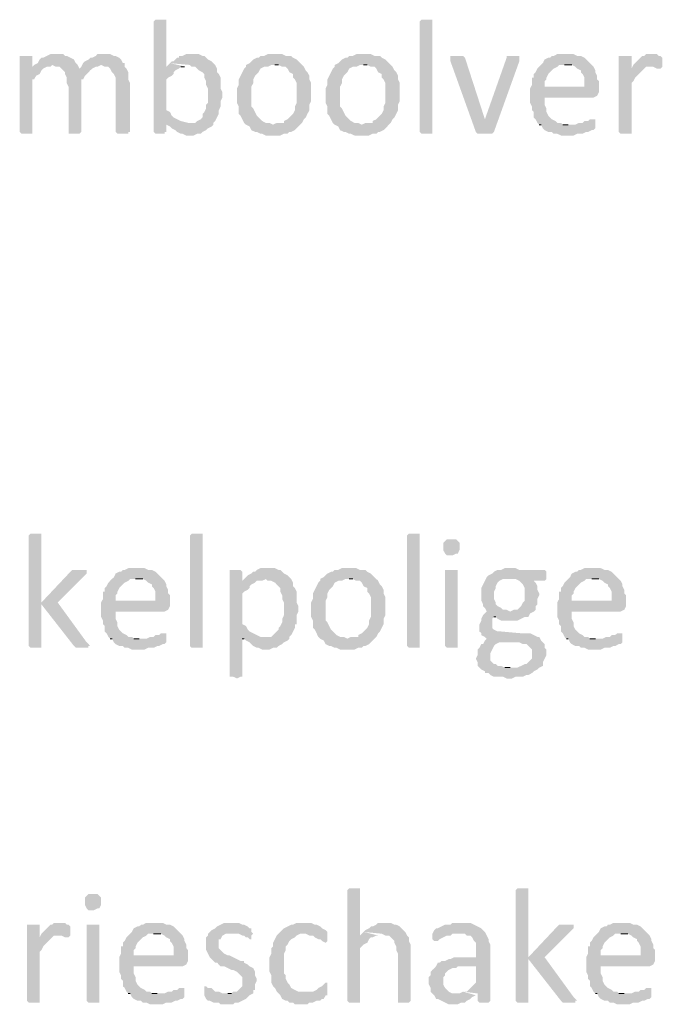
# Model space of a CAD drawing. Header units: millimetres. Extents: x -197899 to 120983, y -4228 to 45370.
# Tile 161 of 200: x -133929 to -132426, y 35846 to 38149. Entities that reach past the tile are written whole.
import ezdxf

# ---------------------------------------------------------------- set-up
doc = ezdxf.new("R2010")
doc.units = ezdxf.units.MM
for name, color, linetype in [('AL63----', 7, 'Continuous'), ('PDF_Geometry', 8, 'Continuous'), ('PDF_Solid Fills', 8, 'Continuous')]:
    doc.layers.add(name, color=color, linetype=linetype)

# ---------------------------------------------------------------- blocks, each defined once
blk = doc.blocks.new('A$C01523A58')
at = {"layer": 'PDF_Solid Fills'}
for points in [[(28575, 8995.8), (28562.2, 8995.8), (28558, 8991.6), (28558, 8733.4), (28558, 8733.4), (28562.2, 8729.1), (28583.4, 8729.1), (28583.4, 8733.4), (28587.6, 8733.4), (28587.6, 8754.5), (28621.5, 8758.8), (28613, 8762.9), (28613, 8762.9), (28604.6, 8767.2), (28600.3, 8771.4), (28596.1, 8779.9), (28587.6, 8784.1), (28587.6, 8856.1), (28591.9, 8860.3), (28600.3, 8864.6), (28604.6, 8868.8), (28604.6, 8873), (28608.8, 8877.3), (28617.3, 8881.5), (28621.5, 8885.7), (28630, 8885.7), (28587.6, 8885.7), (28587.6, 8991.6), (28587.6, 8995.8), (28583.4, 8995.8)], [(29209.9, 8733.4), (29209.9, 8729.1), (29184.5, 8729.1), (29180.3, 8733.4), (29180.3, 8991.6), (29180.3, 8991.6), (29184.5, 8995.8), (29209.9, 8995.8), (29209.9, 8991.6)], [(28329.4, 8915.4), (28316.7, 8915.4), (28308.3, 8911.1), (28299.8, 8906.9), (28295.5, 8906.9), (28291.3, 8902.7), (28287.1, 8894.2), (28278.6, 8890), (28274.4, 8885.7), (28299.8, 8881.5), (28308.3, 8885.7), (28316.7, 8885.7), (28320.9, 8890), (28380.2, 8890), (28376, 8894.2), (28371.7, 8902.7), (28363.3, 8906.9), (28363.3, 8906.9), (28354.8, 8911.1), (28350.6, 8911.1), (28346.3, 8915.4), (28337.9, 8915.4)], [(28443.7, 8915.4), (28426.8, 8915.4), (28422.6, 8911.1), (28414.1, 8906.9), (28409.8, 8906.9), (28405.6, 8902.7), (28397.2, 8898.4), (28392.9, 8894.2), (28435.2, 8890), (28435.2, 8890), (28443.7, 8885.7), (28452.2, 8885.7), (28456.4, 8881.5), (28460.6, 8873), (28460.6, 8873), (28464.9, 8868.8), (28469.1, 8860.3), (28469.1, 8733.4), (28469.1, 8733.4), (28473.3, 8729.1), (28498.7, 8729.1), (28498.7, 8733.4), (28502.9, 8733.4), (28502.9, 8847.6), (28498.7, 8856.1), (28498.7, 8873), (28498.7, 8873), (28494.5, 8881.5), (28490.3, 8885.7), (28490.3, 8894.2), (28486, 8894.2), (28481.8, 8902.7), (28477.5, 8906.9), (28469.1, 8911.1), (28464.9, 8911.1), (28456.4, 8915.4), (28452.2, 8915.4)], [(28646.9, 8915.4), (28634.2, 8915.4), (28625.7, 8911.1), (28617.3, 8911.1), (28617.3, 8906.9), (28613, 8906.9), (28604.6, 8898.4), (28600.3, 8898.4), (28596.1, 8894.2), (28642.7, 8890), (28646.9, 8885.7), (28655.4, 8885.7), (28659.6, 8881.5), (28663.9, 8877.3), (28672.3, 8873), (28676.5, 8868.8), (28676.5, 8860.3), (28680.8, 8851.9), (28680.8, 8843.4), (28680.8, 8843.4), (28685, 8834.9), (28685, 8818), (28685, 8801.1), (28680.8, 8796.8), (28680.8, 8788.3), (28676.5, 8779.9), (28672.3, 8775.7), (28672.3, 8767.2), (28668.1, 8762.9), (28659.6, 8758.8), (28655.4, 8754.5), (28638.4, 8754.5), (28587.6, 8750.3), (28596.1, 8746), (28600.3, 8741.8), (28600.3, 8741.8), (28608.8, 8737.5), (28613, 8733.4), (28621.5, 8729.1), (28625.7, 8729.1), (28634.2, 8724.9), (28651.1, 8724.9), (28659.6, 8729.1), (28668.1, 8729.1), (28672.3, 8733.4), (28680.8, 8737.5), (28685, 8741.8), (28693.5, 8746), (28697.7, 8750.3), (28697.7, 8754.5), (28701.9, 8758.8), (28706.2, 8767.2), (28710.4, 8775.7), (28710.4, 8784.1), (28710.4, 8784.1), (28714.6, 8792.6), (28714.6, 8805.3), (28718.8, 8813.7), (28718.8, 8826.5), (28714.6, 8834.9), (28714.6, 8860.3), (28714.6, 8860.3), (28710.4, 8868.8), (28706.2, 8873), (28706.2, 8881.5), (28701.9, 8890), (28697.7, 8894.2), (28693.5, 8898.4), (28685, 8902.7), (28680.8, 8906.9), (28676.5, 8911.1), (28672.3, 8911.1), (28663.9, 8915.4), (28655.4, 8915.4)], [(28841.7, 8915.4), (28824.7, 8915.4), (28816.3, 8911.1), (28807.8, 8911.1), (28803.5, 8906.9), (28799.3, 8906.9), (28790.9, 8902.7), (28786.6, 8898.4), (28782.4, 8894.2), (28773.9, 8890), (28773.9, 8885.7), (28769.6, 8881.5), (28765.4, 8873), (28761.2, 8864.6), (28757, 8856.1), (28757, 8843.4), (28752.7, 8834.9), (28752.7, 8818), (28752.7, 8801.1), (28757, 8792.6), (28757, 8775.7), (28761.2, 8771.4), (28765.4, 8762.9), (28769.6, 8754.5), (28773.9, 8750.3), (28837.4, 8750.3), (28828.9, 8754.5), (28820.5, 8754.5), (28812, 8758.8), (28807.8, 8762.9), (28803.5, 8767.2), (28799.3, 8771.4), (28795.1, 8779.9), (28790.9, 8788.3), (28786.6, 8792.6), (28786.6, 8839.2), (28790.9, 8847.6), (28790.9, 8856.1), (28795.1, 8864.6), (28799.3, 8868.8), (28803.5, 8873), (28807.8, 8881.5), (28816.3, 8885.7), (28824.7, 8885.7), (28833.2, 8890), (28905.1, 8890), (28896.6, 8898.4), (28892.4, 8902.7), (28884, 8906.9), (28879.7, 8911.1), (28867, 8911.1), (28858.6, 8915.4), (28850.1, 8915.4)], [(29049.1, 8915.4), (29032.1, 8915.4), (29023.7, 8911.1), (29015.2, 8911.1), (29010.9, 8906.9), (29006.7, 8906.9), (28998.3, 8902.7), (28994, 8898.4), (28989.8, 8894.2), (28981.3, 8890), (28981.3, 8885.7), (28977.1, 8881.5), (28972.9, 8873), (28968.6, 8864.6), (28964.4, 8856.1), (28964.4, 8843.4), (28960.2, 8834.9), (28960.2, 8818), (28960.2, 8801.1), (28964.4, 8792.6), (28964.4, 8775.7), (28968.6, 8771.4), (28972.9, 8762.9), (28977.1, 8754.5), (28981.3, 8750.3), (29044.8, 8750.3), (29036.3, 8754.5), (29027.9, 8754.5), (29019.4, 8758.8), (29015.2, 8762.9), (29010.9, 8767.2), (29006.7, 8771.4), (29002.5, 8779.9), (28998.3, 8788.3), (28994, 8792.6), (28994, 8839.2), (28998.3, 8847.6), (28998.3, 8856.1), (29002.5, 8864.6), (29006.7, 8868.8), (29010.9, 8873), (29015.2, 8881.5), (29023.7, 8885.7), (29032.1, 8885.7), (29040.6, 8890), (29112.5, 8890), (29104.1, 8898.4), (29099.9, 8902.7), (29091.4, 8906.9), (29087.2, 8911.1), (29074.5, 8911.1), (29066, 8915.4), (29057.6, 8915.4)], [(29523.2, 8915.4), (29502, 8915.4), (29493.6, 8911.1), (29489.3, 8911.1), (29485.1, 8906.9), (29480.9, 8906.9), (29472.4, 8902.7), (29468.2, 8894.2), (29463.9, 8890), (29459.7, 8885.7), (29455.5, 8881.5), (29451.2, 8873), (29447, 8868.8), (29447, 8860.3), (29442.8, 8860.3), (29442.8, 8843.4), (29438.5, 8834.9), (29472.4, 8839.2), (29472.4, 8851.9), (29476.6, 8856.1), (29476.6, 8860.3), (29480.9, 8868.8), (29485.1, 8873), (29489.3, 8877.3), (29493.6, 8881.5), (29502, 8885.7), (29506.3, 8890), (29582.5, 8890), (29578.2, 8894.2), (29569.7, 8902.7), (29565.6, 8906.9), (29557.1, 8911.1), (29548.6, 8911.1), (29540.1, 8915.4), (29531.7, 8915.4)], [(29722.2, 8915.4), (29709.5, 8915.4), (29705.2, 8911.1), (29701, 8911.1), (29692.6, 8902.7), (29688.3, 8898.4), (29684.1, 8894.2), (29679.8, 8890), (29675.6, 8881.5), (29705.2, 8881.5), (29709.5, 8885.7), (29717.9, 8885.7), (29747.6, 8890), (29747.6, 8906.9), (29747.6, 8906.9), (29743.3, 8911.1), (29739.1, 8911.1), (29734.9, 8915.4), (29726.4, 8915.4)], [(28257.4, 8911.1), (28244.7, 8911.1), (28244.7, 8733.4), (28244.7, 8733.4), (28249, 8729.1), (28274.4, 8729.1), (28274.4, 8733.4), (28274.4, 8856.1), (28278.6, 8856.1), (28282.9, 8864.6), (28291.3, 8868.8), (28295.5, 8877.3), (28299.8, 8881.5), (28299.8, 8881.5), (28274.4, 8885.7), (28274.4, 8911.1), (28265.9, 8911.1)], [(28380.2, 8890), (28320.9, 8890), (28329.4, 8885.7), (28337.9, 8885.7), (28342.1, 8881.5), (28384.4, 8881.5)], [(28392.9, 8894.2), (28388.7, 8885.7), (28384.4, 8881.5), (28342.1, 8881.5), (28350.6, 8873), (28350.6, 8868.8), (28354.8, 8860.3), (28354.8, 8847.6), (28359, 8839.2), (28359, 8733.4), (28359, 8729.1), (28384.4, 8729.1), (28388.7, 8733.4), (28388.7, 8856.1), (28392.9, 8856.1), (28397.2, 8864.6), (28401.4, 8868.8), (28409.8, 8877.3), (28414.1, 8881.5), (28414.1, 8881.5), (28422.6, 8885.7), (28426.8, 8885.7), (28435.2, 8890)], [(28905.1, 8890), (28841.7, 8890), (28850.1, 8890), (28858.6, 8885.7), (28867, 8885.7), (28871.2, 8881.5), (28875.5, 8873), (28884, 8868.8), (28884, 8860.3), (28888.2, 8856.1), (28892.4, 8847.6), (28892.4, 8801.1), (28888.2, 8792.6), (28888.2, 8784.1), (28884, 8775.7), (28879.7, 8771.4), (28875.5, 8767.2), (28871.2, 8762.9), (28862.8, 8758.8), (28862.8, 8754.5), (28845.9, 8754.5), (28837.4, 8750.3), (28773.9, 8750.3), (28782.4, 8746), (28786.6, 8737.5), (28795.1, 8733.4), (28799.3, 8733.4), (28807.8, 8729.1), (28812, 8729.1), (28820.5, 8724.9), (28854.3, 8724.9), (28862.8, 8729.1), (28871.2, 8729.1), (28875.5, 8733.4), (28879.7, 8733.4), (28888.2, 8737.5), (28892.4, 8741.8), (28896.6, 8746), (28905.1, 8754.5), (28905.1, 8754.5), (28909.4, 8762.9), (28913.6, 8767.2), (28917.8, 8775.7), (28922.1, 8784.1), (28922.1, 8796.8), (28926.3, 8805.3), (28926.3, 8822.2), (28926.3, 8847.6), (28922.1, 8856.1), (28922.1, 8864.6), (28917.8, 8873), (28913.6, 8877.3), (28909.4, 8885.7)], [(29112.5, 8890), (29049.1, 8890), (29057.6, 8890), (29066, 8885.7), (29074.5, 8885.7), (29078.7, 8881.5), (29083, 8873), (29091.4, 8868.8), (29091.4, 8860.3), (29095.6, 8856.1), (29099.9, 8847.6), (29099.9, 8801.1), (29095.6, 8792.6), (29095.6, 8784.1), (29091.4, 8775.7), (29087.2, 8771.4), (29083, 8767.2), (29078.7, 8762.9), (29070.2, 8758.8), (29070.2, 8754.5), (29053.3, 8754.5), (29044.8, 8750.3), (28981.3, 8750.3), (28989.8, 8746), (28994, 8737.5), (29002.5, 8733.4), (29006.7, 8733.4), (29015.2, 8729.1), (29019.4, 8729.1), (29027.9, 8724.9), (29061.8, 8724.9), (29070.2, 8729.1), (29078.7, 8729.1), (29083, 8733.4), (29087.2, 8733.4), (29095.6, 8737.5), (29099.9, 8741.8), (29104.1, 8746), (29112.5, 8754.5), (29112.5, 8754.5), (29116.8, 8762.9), (29121, 8767.2), (29125.3, 8775.7), (29129.5, 8784.1), (29129.5, 8796.8), (29133.7, 8805.3), (29133.7, 8822.2), (29133.7, 8847.6), (29129.5, 8856.1), (29129.5, 8864.6), (29125.3, 8873), (29121, 8877.3), (29116.8, 8885.7)], [(29265, 8911.1), (29252.2, 8911.1), (29252.2, 8906.9), (29252.2, 8898.4), (29311.5, 8733.4), (29332.7, 8762.9), (29332.7, 8762.9), (29286.1, 8906.9), (29281.9, 8911.1), (29273.4, 8911.1)], [(29400.4, 8911.1), (29383.5, 8911.1), (29383.5, 8906.9), (29332.7, 8762.9), (29332.7, 8762.9), (29311.5, 8733.4), (29311.5, 8733.4), (29315.8, 8729.1), (29349.7, 8729.1), (29353.8, 8733.4), (29353.8, 8733.4), (29413.1, 8898.4), (29413.1, 8902.7), (29413.1, 8906.9), (29413.1, 8911.1), (29408.9, 8911.1)], [(29582.5, 8890), (29519, 8890), (29535.9, 8890), (29544.4, 8885.7), (29548.6, 8881.5), (29557.1, 8877.3), (29557.1, 8873), (29561.3, 8868.8), (29565.6, 8860.3), (29565.6, 8839.2), (29472.4, 8839.2), (29438.5, 8834.9), (29438.5, 8818), (29438.5, 8801.1), (29442.8, 8792.6), (29442.8, 8784.1), (29447, 8779.9), (29447, 8767.2), (29451.2, 8762.9), (29455.5, 8754.5), (29459.7, 8750.3), (29527.4, 8750.3), (29514.7, 8750.3), (29510.5, 8754.5), (29502, 8754.5), (29497.8, 8758.8), (29489.3, 8762.9), (29485.1, 8767.2), (29480.9, 8771.4), (29476.6, 8779.9), (29476.6, 8788.3), (29476.6, 8788.3), (29472.4, 8796.8), (29472.4, 8813.7), (29586.7, 8813.7), (29595.1, 8818), (29595.1, 8818), (29599.4, 8826.5), (29599.4, 8834.9), (29599.4, 8851.9), (29595.1, 8856.1), (29595.1, 8864.6), (29591, 8873), (29591, 8877.3), (29586.7, 8885.7)], [(29658.7, 8911.1), (29645.9, 8911.1), (29645.9, 8733.4), (29645.9, 8733.4), (29650.2, 8729.1), (29675.6, 8729.1), (29675.6, 8733.4), (29675.6, 8847.6), (29679.8, 8851.9), (29684.1, 8860.3), (29688.3, 8864.6), (29688.3, 8864.6), (29696.8, 8873), (29701, 8877.3), (29705.2, 8881.5), (29675.6, 8881.5), (29675.6, 8911.1), (29667.2, 8911.1)], [(29747.6, 8890), (29717.9, 8885.7), (29726.4, 8885.7), (29734.9, 8881.5), (29743.3, 8881.5), (29747.6, 8885.7)], [(29586.7, 8762.9), (29578.2, 8762.9), (29574, 8758.8), (29565.6, 8758.8), (29561.3, 8754.5), (29552.8, 8754.5), (29544.4, 8750.3), (29459.7, 8750.3), (29463.9, 8750.3), (29468.2, 8741.8), (29472.4, 8737.5), (29480.9, 8733.4), (29489.3, 8733.4), (29493.6, 8729.1), (29502, 8729.1), (29510.5, 8724.9), (29540.1, 8724.9), (29548.6, 8729.1), (29561.3, 8729.1), (29569.7, 8733.4), (29574, 8733.4), (29582.5, 8737.5), (29586.7, 8737.5), (29591, 8741.8), (29591, 8746), (29591, 8762.9)], [(28282.9, 7793.5), (28270.1, 7793.5), (28265.9, 7789.3), (28265.9, 7531), (28265.9, 7531), (28270.1, 7526.8), (28295.5, 7526.8), (28295.5, 7531), (28295.5, 7789.3), (28295.5, 7793.5), (28291.3, 7793.5)], [(28672.3, 7531), (28672.3, 7526.8), (28646.9, 7526.8), (28642.7, 7531), (28642.7, 7789.3), (28642.7, 7789.3), (28646.9, 7793.5), (28672.3, 7793.5), (28672.3, 7789.3)], [(29180.3, 7531), (29180.3, 7526.8), (29154.9, 7526.8), (29150.7, 7531), (29150.7, 7789.3), (29150.7, 7789.3), (29154.9, 7793.5), (29180.3, 7793.5), (29180.3, 7789.3)], [(29256.5, 7780.8), (29243.8, 7780.8), (29239.6, 7776.6), (29239.6, 7776.6), (29235.3, 7772.3), (29235.3, 7763.9), (29235.3, 7755.4), (29239.6, 7746.9), (29239.6, 7746.9), (29243.8, 7742.7), (29256.5, 7742.7), (29265, 7746.9), (29269.2, 7746.9), (29273.4, 7755.4), (29273.4, 7763.9), (29273.4, 7772.3), (29269.2, 7776.6), (29269.2, 7776.6), (29265, 7780.8)], [(28384.4, 7708.9), (28367.5, 7708.9), (28363.3, 7704.6), (28295.5, 7632.7), (28295.5, 7628.4), (28371.7, 7531), (28371.7, 7531), (28376, 7526.8), (28405.6, 7526.8), (28405.6, 7531), (28409.8, 7531), (28405.6, 7535.3), (28401.4, 7539.5), (28333.6, 7632.7), (28397.2, 7696.2), (28401.4, 7700.4), (28401.4, 7708.9), (28392.9, 7708.9)], [(28519.9, 7713.1), (28498.7, 7713.1), (28490.3, 7708.9), (28486, 7708.9), (28481.8, 7704.6), (28477.5, 7704.6), (28469.1, 7700.4), (28464.9, 7691.9), (28460.6, 7687.7), (28456.4, 7683.5), (28452.2, 7679.2), (28448, 7670.7), (28443.7, 7666.5), (28443.7, 7658.1), (28439.5, 7658.1), (28439.5, 7641.1), (28435.2, 7632.7), (28469.1, 7636.9), (28469.1, 7649.6), (28473.3, 7653.8), (28473.3, 7658.1), (28477.5, 7666.5), (28481.8, 7670.7), (28486, 7675), (28490.3, 7679.2), (28498.7, 7683.5), (28502.9, 7687.7), (28579.2, 7687.7), (28575, 7691.9), (28566.5, 7700.4), (28562.2, 7704.6), (28553.8, 7708.9), (28545.3, 7708.9), (28536.8, 7713.1), (28528.4, 7713.1)], [(28748.5, 7708.9), (28735.8, 7708.9), (28735.8, 7459.1), (28744.2, 7459.1), (28752.7, 7454.9), (28761.2, 7459.1), (28765.4, 7459.1), (28765.4, 7548), (28875.5, 7548), (28816.3, 7552.2), (28807.8, 7552.2), (28799.3, 7556.5), (28790.9, 7560.7), (28790.9, 7560.7), (28782.4, 7564.9), (28778.1, 7569.1), (28773.9, 7577.6), (28765.4, 7581.9), (28765.4, 7653.8), (28769.6, 7658.1), (28778.1, 7662.3), (28782.4, 7666.5), (28782.4, 7670.7), (28786.6, 7675), (28795.1, 7679.2), (28799.3, 7683.5), (28765.4, 7683.5), (28765.4, 7704.6), (28761.2, 7708.9), (28757, 7708.9)], [(28824.7, 7713.1), (28807.8, 7713.1), (28799.3, 7708.9), (28795.1, 7704.6), (28790.9, 7704.6), (28786.6, 7700.4), (28778.1, 7696.2), (28773.9, 7691.9), (28769.6, 7687.7), (28765.4, 7683.5), (28812, 7683.5), (28820.5, 7687.7), (28879.7, 7687.7), (28875.5, 7691.9), (28871.2, 7696.2), (28862.8, 7700.4), (28858.6, 7704.6), (28854.3, 7708.9), (28850.1, 7708.9), (28841.7, 7713.1), (28833.2, 7713.1)], [(29015.2, 7713.1), (28998.3, 7713.1), (28989.8, 7708.9), (28981.3, 7708.9), (28977.1, 7704.6), (28972.9, 7704.6), (28964.4, 7700.4), (28960.2, 7696.2), (28955.9, 7691.9), (28947.5, 7687.7), (28947.5, 7683.5), (28943.2, 7679.2), (28939, 7670.7), (28934.8, 7662.3), (28930.5, 7653.8), (28930.5, 7641.1), (28926.3, 7632.7), (28926.3, 7615.7), (28926.3, 7598.8), (28930.5, 7590.3), (28930.5, 7573.4), (28934.8, 7569.1), (28939, 7560.7), (28943.2, 7552.2), (28947.5, 7548), (29010.9, 7548), (29002.5, 7552.2), (28994, 7552.2), (28985.6, 7556.5), (28981.3, 7560.7), (28977.1, 7564.9), (28972.9, 7569.1), (28968.6, 7577.6), (28964.4, 7586.1), (28960.2, 7590.3), (28960.2, 7636.9), (28964.4, 7645.3), (28964.4, 7653.8), (28968.6, 7662.3), (28972.9, 7666.5), (28977.1, 7670.7), (28981.3, 7679.2), (28989.8, 7683.5), (28998.3, 7683.5), (29006.7, 7687.7), (29078.7, 7687.7), (29070.2, 7696.2), (29066, 7700.4), (29057.6, 7704.6), (29053.3, 7708.9), (29040.6, 7708.9), (29032.1, 7713.1), (29023.7, 7713.1)], [(29256.5, 7708.9), (29239.6, 7708.9), (29239.6, 7531), (29239.6, 7531), (29243.8, 7526.8), (29269.2, 7526.8), (29269.2, 7531), (29269.2, 7708.9), (29265, 7708.9)], [(29392, 7713.1), (29379.2, 7713.1), (29370.8, 7708.9), (29362.3, 7708.9), (29353.8, 7704.6), (29349.7, 7700.4), (29341.2, 7696.2), (29341.2, 7696.2), (29336.9, 7691.9), (29392, 7687.7), (29404.6, 7687.7), (29413.1, 7683.5), (29417.4, 7679.2), (29421.6, 7675), (29425.8, 7666.5), (29425.8, 7636.9), (29421.6, 7632.7), (29417.4, 7624.2), (29413.1, 7619.9), (29408.9, 7615.7), (29400.4, 7615.7), (29392, 7611.5), (29336.9, 7611.5), (29332.7, 7607.3), (29328.4, 7603), (29324.3, 7594.5), (29324.3, 7590.3), (29320, 7581.9), (29320, 7573.4), (29320, 7564.9), (29324.3, 7560.7), (29324.3, 7556.5), (29332.7, 7552.2), (29336.9, 7548), (29332.7, 7543.8), (29366.6, 7539.5), (29413.1, 7539.5), (29421.6, 7535.3), (29430.1, 7535.3), (29434.3, 7531), (29438.5, 7526.8), (29442.8, 7522.6), (29442.8, 7501.4), (29438.5, 7497.2), (29434.3, 7493), (29430.1, 7488.7), (29425.8, 7488.7), (29417.4, 7484.5), (29417.4, 7484.5), (29408.9, 7480.3), (29320, 7480.3), (29324.3, 7476), (29332.7, 7471.8), (29332.7, 7467.6), (29341.2, 7467.6), (29345.4, 7463.3), (29353.8, 7459.1), (29375.1, 7459.1), (29383.5, 7454.9), (29396.2, 7454.9), (29404.6, 7459.1), (29421.6, 7459.1), (29430.1, 7463.3), (29434.3, 7463.3), (29442.8, 7467.6), (29447, 7471.8), (29455.5, 7476), (29455.5, 7476), (29459.7, 7480.3), (29468.2, 7484.5), (29468.2, 7493), (29472.4, 7501.4), (29476.6, 7509.9), (29476.6, 7522.6), (29472.4, 7526.8), (29472.4, 7535.3), (29468.2, 7539.5), (29463.9, 7543.8), (29459.7, 7552.2), (29455.5, 7552.2), (29447, 7556.5), (29438.5, 7560.7), (29417.4, 7560.7), (29370.8, 7564.9), (29362.3, 7564.9), (29353.8, 7569.1), (29349.7, 7573.4), (29349.7, 7581.9), (29349.7, 7594.5), (29353.8, 7598.8), (29434.3, 7598.8), (29438.5, 7607.3), (29438.5, 7607.3), (29447, 7611.5), (29451.2, 7615.7), (29451.2, 7624.2), (29455.5, 7628.4), (29455.5, 7641.1), (29459.7, 7649.6), (29459.7, 7653.8), (29455.5, 7662.3), (29455.5, 7670.7), (29455.5, 7670.7), (29451.2, 7679.2), (29447, 7683.5), (29472.4, 7683.5), (29476.6, 7687.7), (29476.6, 7704.6), (29472.4, 7708.9), (29413.1, 7708.9), (29404.6, 7713.1), (29400.4, 7713.1)], [(29336.9, 7691.9), (29332.7, 7683.5), (29328.4, 7675), (29328.4, 7675), (29324.3, 7666.5), (29324.3, 7636.9), (29328.4, 7628.4), (29328.4, 7624.2), (29332.7, 7619.9), (29336.9, 7611.5), (29392, 7611.5), (29383.5, 7615.7), (29375.1, 7615.7), (29370.8, 7619.9), (29362.3, 7624.2), (29358.1, 7628.4), (29358.1, 7632.7), (29353.8, 7641.1), (29353.8, 7658.1), (29358.1, 7666.5), (29358.1, 7670.7), (29362.3, 7679.2), (29366.6, 7683.5), (29375.1, 7687.7), (29392, 7687.7)], [(29586.7, 7713.1), (29565.6, 7713.1), (29557.1, 7708.9), (29552.8, 7708.9), (29548.6, 7704.6), (29544.4, 7704.6), (29535.9, 7700.4), (29531.7, 7691.9), (29527.4, 7687.7), (29523.2, 7683.5), (29519, 7679.2), (29514.7, 7670.7), (29510.5, 7666.5), (29510.5, 7658.1), (29506.3, 7658.1), (29506.3, 7641.1), (29502, 7632.7), (29535.9, 7636.9), (29535.9, 7649.6), (29540.1, 7653.8), (29540.1, 7658.1), (29544.4, 7666.5), (29548.6, 7670.7), (29552.8, 7675), (29557.1, 7679.2), (29565.6, 7683.5), (29569.7, 7687.7), (29645.9, 7687.7), (29641.8, 7691.9), (29633.3, 7700.4), (29629, 7704.6), (29620.5, 7708.9), (29612.1, 7708.9), (29603.6, 7713.1), (29595.1, 7713.1)], [(28579.2, 7687.7), (28515.7, 7687.7), (28532.6, 7687.7), (28541.1, 7683.5), (28545.3, 7679.2), (28553.8, 7675), (28553.8, 7670.7), (28558, 7666.5), (28562.2, 7658.1), (28562.2, 7636.9), (28469.1, 7636.9), (28435.2, 7632.7), (28435.2, 7615.7), (28435.2, 7598.8), (28439.5, 7590.3), (28439.5, 7581.9), (28443.7, 7577.6), (28443.7, 7564.9), (28448, 7560.7), (28452.2, 7552.2), (28456.4, 7548), (28524.1, 7548), (28511.4, 7548), (28507.2, 7552.2), (28498.7, 7552.2), (28494.5, 7556.5), (28486, 7560.7), (28481.8, 7564.9), (28477.5, 7569.1), (28473.3, 7577.6), (28473.3, 7586.1), (28473.3, 7586.1), (28469.1, 7594.5), (28469.1, 7611.5), (28583.4, 7611.5), (28591.9, 7615.7), (28591.9, 7615.7), (28596.1, 7624.2), (28596.1, 7632.7), (28596.1, 7649.6), (28591.9, 7653.8), (28591.9, 7662.3), (28587.6, 7670.7), (28587.6, 7675), (28583.4, 7683.5)], [(28879.7, 7687.7), (28820.5, 7687.7), (28824.7, 7683.5), (28833.2, 7683.5), (28841.7, 7679.2), (28841.7, 7679.2), (28850.1, 7670.7), (28854.3, 7666.5), (28854.3, 7658.1), (28858.6, 7649.6), (28858.6, 7641.1), (28858.6, 7641.1), (28862.8, 7632.7), (28862.8, 7615.7), (28862.8, 7603), (28858.6, 7594.5), (28858.6, 7586.1), (28854.3, 7577.6), (28850.1, 7573.4), (28850.1, 7569.1), (28841.7, 7560.7), (28837.4, 7556.5), (28833.2, 7552.2), (28816.3, 7552.2), (28875.5, 7548), (28875.5, 7552.2), (28879.7, 7556.5), (28884, 7564.9), (28888.2, 7573.4), (28888.2, 7581.9), (28892.4, 7581.9), (28892.4, 7603), (28896.6, 7611.5), (28896.6, 7624.2), (28892.4, 7632.7), (28892.4, 7658.1), (28892.4, 7658.1), (28888.2, 7666.5), (28884, 7670.7), (28884, 7679.2)], [(29078.7, 7687.7), (29015.2, 7687.7), (29023.7, 7687.7), (29032.1, 7683.5), (29040.6, 7683.5), (29044.8, 7679.2), (29049.1, 7670.7), (29057.6, 7666.5), (29057.6, 7658.1), (29061.8, 7653.8), (29066, 7645.3), (29066, 7598.8), (29061.8, 7590.3), (29061.8, 7581.9), (29057.6, 7573.4), (29053.3, 7569.1), (29049.1, 7564.9), (29044.8, 7560.7), (29036.3, 7556.5), (29036.3, 7552.2), (29019.4, 7552.2), (29010.9, 7548), (28947.5, 7548), (28955.9, 7543.8), (28960.2, 7535.3), (28968.6, 7531), (28972.9, 7531), (28981.3, 7526.8), (28985.6, 7526.8), (28994, 7522.6), (29027.9, 7522.6), (29036.3, 7526.8), (29044.8, 7526.8), (29049.1, 7531), (29053.3, 7531), (29061.8, 7535.3), (29066, 7539.5), (29070.2, 7543.8), (29078.7, 7552.2), (29078.7, 7552.2), (29083, 7560.7), (29087.2, 7564.9), (29091.4, 7573.4), (29095.6, 7581.9), (29095.6, 7594.5), (29099.9, 7603), (29099.9, 7619.9), (29099.9, 7645.3), (29095.6, 7653.8), (29095.6, 7662.3), (29091.4, 7670.7), (29087.2, 7675), (29083, 7683.5)], [(29645.9, 7687.7), (29582.5, 7687.7), (29599.4, 7687.7), (29607.9, 7683.5), (29612.1, 7679.2), (29620.5, 7675), (29620.5, 7670.7), (29624.8, 7666.5), (29629, 7658.1), (29629, 7636.9), (29535.9, 7636.9), (29502, 7632.7), (29502, 7615.7), (29502, 7598.8), (29506.3, 7590.3), (29506.3, 7581.9), (29510.5, 7577.6), (29510.5, 7564.9), (29514.7, 7560.7), (29519, 7552.2), (29523.2, 7548), (29591, 7548), (29578.2, 7548), (29574, 7552.2), (29565.6, 7552.2), (29561.3, 7556.5), (29552.8, 7560.7), (29548.6, 7564.9), (29544.4, 7569.1), (29540.1, 7577.6), (29540.1, 7586.1), (29540.1, 7586.1), (29535.9, 7594.5), (29535.9, 7611.5), (29650.2, 7611.5), (29658.7, 7615.7), (29658.7, 7615.7), (29662.9, 7624.2), (29662.9, 7632.7), (29662.9, 7649.6), (29658.7, 7653.8), (29658.7, 7662.3), (29654.4, 7670.7), (29654.4, 7675), (29650.2, 7683.5)], [(29434.3, 7598.8), (29353.8, 7598.8), (29358.1, 7598.8), (29362.3, 7594.5), (29370.8, 7590.3), (29408.9, 7590.3), (29417.4, 7594.5), (29417.4, 7594.5), (29425.8, 7598.8)], [(28583.4, 7560.7), (28575, 7560.7), (28570.7, 7556.5), (28562.2, 7556.5), (28558, 7552.2), (28549.6, 7552.2), (28541.1, 7548), (28456.4, 7548), (28460.6, 7548), (28464.9, 7539.5), (28469.1, 7535.3), (28477.5, 7531), (28486, 7531), (28490.3, 7526.8), (28498.7, 7526.8), (28507.2, 7522.6), (28536.8, 7522.6), (28545.3, 7526.8), (28558, 7526.8), (28566.5, 7531), (28570.7, 7531), (28579.2, 7535.3), (28583.4, 7535.3), (28587.6, 7539.5), (28587.6, 7543.8), (28587.6, 7560.7)], [(29650.2, 7560.7), (29641.8, 7560.7), (29637.5, 7556.5), (29629, 7556.5), (29624.8, 7552.2), (29616.4, 7552.2), (29607.9, 7548), (29523.2, 7548), (29527.4, 7548), (29531.7, 7539.5), (29535.9, 7535.3), (29544.4, 7531), (29552.8, 7531), (29557.1, 7526.8), (29565.6, 7526.8), (29574, 7522.6), (29603.6, 7522.6), (29612.1, 7526.8), (29624.8, 7526.8), (29633.3, 7531), (29637.5, 7531), (29645.9, 7535.3), (29650.2, 7535.3), (29654.4, 7539.5), (29654.4, 7543.8), (29654.4, 7560.7)], [(28875.5, 7548), (28765.4, 7548), (28769.6, 7548), (28773.9, 7543.8), (28782.4, 7539.5), (28786.6, 7535.3), (28790.9, 7531), (28799.3, 7526.8), (28803.5, 7526.8), (28812, 7522.6), (28828.9, 7522.6), (28837.4, 7526.8), (28845.9, 7526.8), (28850.1, 7531), (28858.6, 7535.3), (28862.8, 7539.5), (28871.2, 7543.8)], [(29332.7, 7543.8), (29328.4, 7535.3), (29324.3, 7535.3), (29320, 7526.8), (29315.8, 7522.6), (29315.8, 7509.9), (29311.5, 7501.4), (29311.5, 7501.4), (29315.8, 7493), (29315.8, 7484.5), (29320, 7480.3), (29392, 7480.3), (29379.2, 7480.3), (29370.8, 7484.5), (29362.3, 7484.5), (29358.1, 7488.7), (29353.8, 7488.7), (29349.7, 7493), (29345.4, 7497.2), (29345.4, 7505.6), (29345.4, 7514.1), (29345.4, 7514.1), (29349.7, 7522.6), (29349.7, 7522.6), (29353.8, 7531), (29358.1, 7535.3), (29366.6, 7539.5)], [(29027.9, 6963.8), (29015.2, 6963.8), (29010.9, 6959.6), (29010.9, 6701.3), (29010.9, 6701.3), (29015.2, 6697.1), (29040.6, 6697.1), (29040.6, 6701.3), (29040.6, 6824.1), (29044.8, 6828.3), (29049.1, 6832.6), (29057.6, 6836.8), (29061.8, 6845.2), (29066, 6849.5), (29070.2, 6849.5), (29078.7, 6853.7), (29040.6, 6853.7), (29040.6, 6959.6), (29040.6, 6963.8), (29036.3, 6963.8)], [(29421.6, 6963.8), (29408.9, 6963.8), (29404.6, 6959.6), (29404.6, 6701.3), (29404.6, 6701.3), (29408.9, 6697.1), (29434.3, 6697.1), (29434.3, 6701.3), (29434.3, 6959.6), (29434.3, 6963.8), (29430.1, 6963.8)], [(28418.3, 6951.1), (28405.6, 6951.1), (28401.4, 6946.9), (28401.4, 6946.9), (28397.2, 6942.6), (28397.2, 6934.2), (28397.2, 6925.7), (28401.4, 6917.2), (28401.4, 6917.2), (28405.6, 6913), (28418.3, 6913), (28426.8, 6917.2), (28431, 6917.2), (28435.2, 6925.7), (28435.2, 6934.2), (28435.2, 6942.6), (28431, 6946.9), (28431, 6946.9), (28426.8, 6951.1)], [(28274.4, 6879.1), (28261.6, 6879.1), (28261.6, 6701.3), (28261.6, 6701.3), (28265.9, 6697.1), (28291.3, 6697.1), (28291.3, 6701.3), (28291.3, 6815.7), (28295.5, 6819.8), (28299.8, 6828.3), (28304, 6832.6), (28304, 6832.6), (28312.5, 6841.1), (28316.7, 6845.2), (28320.9, 6849.5), (28291.3, 6849.5), (28291.3, 6879.1), (28282.9, 6879.1)], [(28337.9, 6883.4), (28325.2, 6883.4), (28320.9, 6879.1), (28316.7, 6879.1), (28308.3, 6870.6), (28304, 6866.4), (28299.8, 6862.2), (28295.5, 6858), (28291.3, 6849.5), (28320.9, 6849.5), (28325.2, 6853.7), (28333.6, 6853.7), (28363.3, 6858), (28363.3, 6874.9), (28363.3, 6874.9), (28359, 6879.1), (28354.8, 6879.1), (28350.6, 6883.4), (28342.1, 6883.4)], [(28418.3, 6879.1), (28401.4, 6879.1), (28401.4, 6701.3), (28401.4, 6701.3), (28405.6, 6697.1), (28431, 6697.1), (28431, 6701.3), (28431, 6879.1), (28426.8, 6879.1)], [(28562.2, 6883.4), (28541.1, 6883.4), (28532.6, 6879.1), (28528.4, 6879.1), (28524.1, 6874.9), (28519.9, 6874.9), (28511.4, 6870.6), (28507.2, 6862.2), (28502.9, 6858), (28498.7, 6853.7), (28494.5, 6849.5), (28490.3, 6841.1), (28486, 6836.8), (28486, 6828.3), (28481.8, 6828.3), (28481.8, 6811.4), (28477.5, 6802.9), (28511.4, 6807.2), (28511.4, 6819.8), (28515.7, 6824.1), (28515.7, 6828.3), (28519.9, 6836.8), (28524.1, 6841.1), (28528.4, 6845.2), (28532.6, 6849.5), (28541.1, 6853.7), (28545.3, 6858), (28621.5, 6858), (28617.3, 6862.2), (28608.8, 6870.6), (28604.6, 6874.9), (28596.1, 6879.1), (28587.6, 6879.1), (28579.2, 6883.4), (28570.7, 6883.4)], [(28744.2, 6883.4), (28723.1, 6883.4), (28714.6, 6879.1), (28706.2, 6874.9), (28701.9, 6870.6), (28693.5, 6866.4), (28693.5, 6866.4), (28685, 6858), (28685, 6853.7), (28680.8, 6849.5), (28680.8, 6819.8), (28685, 6811.4), (28685, 6811.4), (28689.2, 6802.9), (28693.5, 6798.7), (28693.5, 6798.7), (28701.9, 6790.3), (28706.2, 6790.3), (28710.4, 6786), (28714.6, 6781.8), (28723.1, 6781.8), (28731.6, 6777.5), (28740, 6773.3), (28744.2, 6773.3), (28752.7, 6769), (28757, 6764.8), (28761.2, 6760.6), (28765.4, 6756.4), (28765.4, 6735.2), (28761.2, 6731), (28757, 6726.7), (28752.7, 6722.5), (28744.2, 6722.5), (28740, 6718.3), (28731.6, 6718.3), (28790.9, 6718.3), (28790.9, 6726.7), (28795.1, 6726.7), (28795.1, 6739.4), (28799.3, 6747.9), (28799.3, 6752.1), (28795.1, 6760.6), (28795.1, 6769), (28795.1, 6769), (28790.9, 6777.5), (28782.4, 6781.8), (28782.4, 6781.8), (28778.1, 6786), (28769.6, 6790.3), (28769.6, 6794.4), (28761.2, 6794.4), (28752.7, 6798.7), (28752.7, 6798.7), (28744.2, 6802.9), (28735.8, 6807.2), (28731.6, 6807.2), (28723.1, 6811.4), (28718.8, 6815.7), (28714.6, 6819.8), (28710.4, 6824.1), (28710.4, 6845.2), (28714.6, 6845.2), (28718.8, 6853.7), (28718.8, 6853.7), (28727.3, 6858), (28740, 6858), (28786.6, 6862.2), (28786.6, 6870.6), (28782.4, 6870.6), (28778.1, 6874.9), (28778.1, 6874.9), (28769.6, 6879.1), (28765.4, 6879.1), (28757, 6883.4), (28748.5, 6883.4)], [(28909.4, 6883.4), (28892.4, 6883.4), (28884, 6879.1), (28879.7, 6879.1), (28871.2, 6874.9), (28862.8, 6870.6), (28858.6, 6866.4), (28854.3, 6862.2), (28850.1, 6858), (28913.6, 6858), (28922.1, 6853.7), (28930.5, 6853.7), (28934.8, 6849.5), (28943.2, 6845.2), (28947.5, 6845.2), (28951.7, 6841.1), (28960.2, 6836.8), (28964.4, 6841.1), (28964.4, 6862.2), (28960.2, 6866.4), (28960.2, 6866.4), (28951.7, 6870.6), (28947.5, 6874.9), (28939, 6879.1), (28934.8, 6879.1), (28926.3, 6883.4), (28917.8, 6883.4)], [(29099.9, 6883.4), (29083, 6883.4), (29078.7, 6879.1), (29070.2, 6874.9), (29066, 6874.9), (29061.8, 6870.6), (29053.3, 6866.4), (29049.1, 6862.2), (29091.4, 6858), (29091.4, 6858), (29099.9, 6853.7), (29108.4, 6853.7), (29112.5, 6849.5), (29121, 6841.1), (29121, 6836.8), (29125.3, 6828.3), (29125.3, 6819.8), (29129.5, 6811.4), (29129.5, 6701.3), (29129.5, 6697.1), (29154.9, 6697.1), (29159.1, 6701.3), (29159.1, 6807.2), (29159.1, 6832.6), (29154.9, 6841.1), (29154.9, 6849.5), (29150.7, 6853.7), (29146.4, 6862.2), (29146.4, 6862.2), (29137.9, 6870.6), (29133.7, 6874.9), (29125.3, 6879.1), (29121, 6879.1), (29112.5, 6883.4), (29108.4, 6883.4)], [(29277.6, 6883.4), (29256.5, 6883.4), (29252.2, 6879.1), (29239.6, 6879.1), (29231.1, 6874.9), (29222.6, 6870.6), (29218.4, 6870.6), (29214.2, 6866.4), (29209.9, 6858), (29286.1, 6858), (29290.4, 6853.7), (29298.9, 6853.7), (29303.1, 6849.5), (29307.3, 6841.1), (29311.5, 6836.8), (29311.5, 6802.9), (29260.7, 6802.9), (29252.2, 6798.7), (29248, 6798.7), (29239.6, 6794.4), (29231.1, 6794.4), (29226.9, 6790.3), (29222.6, 6790.3), (29218.4, 6781.8), (29311.5, 6781.8), (29311.5, 6743.6), (29307.3, 6739.4), (29303.1, 6735.2), (29294.6, 6726.7), (29290.4, 6722.5), (29281.9, 6722.5), (29315.8, 6718.3), (29315.8, 6701.3), (29320, 6697.1), (29341.2, 6697.1), (29345.4, 6701.3), (29345.4, 6832.6), (29341.2, 6841.1), (29341.2, 6845.2), (29341.2, 6845.2), (29336.9, 6853.7), (29332.7, 6862.2), (29328.4, 6866.4), (29328.4, 6866.4), (29324.3, 6870.6), (29315.8, 6874.9), (29307.3, 6879.1), (29307.3, 6879.1), (29298.9, 6883.4), (29286.1, 6883.4)], [(29523.2, 6879.1), (29506.3, 6879.1), (29502, 6874.9), (29434.3, 6802.9), (29434.3, 6798.7), (29510.5, 6701.3), (29510.5, 6701.3), (29514.7, 6697.1), (29544.4, 6697.1), (29544.4, 6701.3), (29548.6, 6701.3), (29544.4, 6705.6), (29540.1, 6709.8), (29472.4, 6802.9), (29535.9, 6866.4), (29540.1, 6870.6), (29540.1, 6879.1), (29531.7, 6879.1)], [(29654.4, 6883.4), (29633.3, 6883.4), (29624.8, 6879.1), (29620.5, 6879.1), (29616.4, 6874.9), (29612.1, 6874.9), (29603.6, 6870.6), (29599.4, 6862.2), (29595.1, 6858), (29591, 6853.7), (29586.7, 6849.5), (29582.5, 6841.1), (29578.2, 6836.8), (29578.2, 6828.3), (29574, 6828.3), (29574, 6811.4), (29569.7, 6802.9), (29603.6, 6807.2), (29603.6, 6819.8), (29607.9, 6824.1), (29607.9, 6828.3), (29612.1, 6836.8), (29616.4, 6841.1), (29620.5, 6845.2), (29624.8, 6849.5), (29633.3, 6853.7), (29637.5, 6858), (29713.7, 6858), (29709.5, 6862.2), (29701, 6870.6), (29696.8, 6874.9), (29688.3, 6879.1), (29679.8, 6879.1), (29671.3, 6883.4), (29662.9, 6883.4)], [(28363.3, 6858), (28333.6, 6853.7), (28342.1, 6853.7), (28350.6, 6849.5), (28359, 6849.5), (28363.3, 6853.7)], [(28621.5, 6858), (28558, 6858), (28575, 6858), (28583.4, 6853.7), (28587.6, 6849.5), (28596.1, 6845.2), (28596.1, 6841.1), (28600.3, 6836.8), (28604.6, 6828.3), (28604.6, 6807.2), (28511.4, 6807.2), (28477.5, 6802.9), (28477.5, 6786), (28477.5, 6769), (28481.8, 6760.6), (28481.8, 6752.1), (28486, 6747.9), (28486, 6735.2), (28490.3, 6731), (28494.5, 6722.5), (28498.7, 6718.3), (28566.5, 6718.3), (28553.8, 6718.3), (28549.6, 6722.5), (28541.1, 6722.5), (28536.8, 6726.7), (28528.4, 6731), (28524.1, 6735.2), (28519.9, 6739.4), (28515.7, 6747.9), (28515.7, 6756.4), (28515.7, 6756.4), (28511.4, 6764.8), (28511.4, 6781.8), (28625.7, 6781.8), (28634.2, 6786), (28634.2, 6786), (28638.4, 6794.4), (28638.4, 6802.9), (28638.4, 6819.8), (28634.2, 6824.1), (28634.2, 6832.6), (28630, 6841.1), (28630, 6845.2), (28625.7, 6853.7)], [(28786.6, 6862.2), (28740, 6858), (28757, 6858), (28765.4, 6853.7), (28769.6, 6853.7), (28773.9, 6849.5), (28778.1, 6849.5), (28782.4, 6845.2), (28786.6, 6845.2), (28786.6, 6853.7), (28790.9, 6858)], [(28850.1, 6858), (28845.9, 6853.7), (28841.7, 6845.2), (28837.4, 6836.8), (28837.4, 6828.3), (28833.2, 6824.1), (28833.2, 6811.4), (28828.9, 6802.9), (28828.9, 6786), (28828.9, 6769), (28833.2, 6760.6), (28833.2, 6743.6), (28837.4, 6735.2), (28841.7, 6731), (28845.9, 6722.5), (28850.1, 6718.3), (28854.3, 6714), (28858.6, 6705.6), (28867, 6701.3), (28871.2, 6701.3), (28875.5, 6697.1), (28884, 6697.1), (28888.2, 6692.9), (28917.8, 6692.9), (28922.1, 6697.1), (28930.5, 6697.1), (28939, 6701.3), (28947.5, 6701.3), (28951.7, 6705.6), (28955.9, 6705.6), (28960.2, 6714), (28964.4, 6714), (28964.4, 6718.3), (28909.4, 6722.5), (28896.6, 6722.5), (28888.2, 6726.7), (28888.2, 6726.7), (28879.7, 6731), (28875.5, 6739.4), (28871.2, 6743.6), (28867, 6752.1), (28867, 6760.6), (28862.8, 6764.8), (28862.8, 6811.4), (28867, 6819.8), (28867, 6828.3), (28871.2, 6832.6), (28875.5, 6841.1), (28875.5, 6841.1), (28879.7, 6845.2), (28888.2, 6849.5), (28892.4, 6853.7), (28900.9, 6858), (28909.4, 6858)], [(29209.9, 6858), (29209.9, 6845.2), (29214.2, 6841.1), (29222.6, 6841.1), (29226.9, 6845.2), (29235.3, 6849.5), (29235.3, 6849.5), (29243.8, 6853.7), (29252.2, 6853.7), (29256.5, 6858), (29273.4, 6858)], [(29713.7, 6858), (29650.2, 6858), (29667.2, 6858), (29675.6, 6853.7), (29679.8, 6849.5), (29688.3, 6845.2), (29688.3, 6841.1), (29692.6, 6836.8), (29696.8, 6828.3), (29696.8, 6807.2), (29603.6, 6807.2), (29569.7, 6802.9), (29569.7, 6786), (29569.7, 6769), (29574, 6760.6), (29574, 6752.1), (29578.2, 6747.9), (29578.2, 6735.2), (29582.5, 6731), (29586.7, 6722.5), (29591, 6718.3), (29658.7, 6718.3), (29645.9, 6718.3), (29641.8, 6722.5), (29633.3, 6722.5), (29629, 6726.7), (29620.5, 6731), (29616.4, 6735.2), (29612.1, 6739.4), (29607.9, 6747.9), (29607.9, 6756.4), (29607.9, 6756.4), (29603.6, 6764.8), (29603.6, 6781.8), (29717.9, 6781.8), (29726.4, 6786), (29726.4, 6786), (29730.6, 6794.4), (29730.6, 6802.9), (29730.6, 6819.8), (29726.4, 6824.1), (29726.4, 6832.6), (29722.2, 6841.1), (29722.2, 6845.2), (29717.9, 6853.7)], [(29218.4, 6781.8), (29214.2, 6777.5), (29209.9, 6773.3), (29205.7, 6769), (29205.7, 6760.6), (29201.5, 6756.4), (29201.5, 6739.4), (29205.7, 6731), (29205.7, 6722.5), (29209.9, 6718.3), (29214.2, 6714), (29218.4, 6705.6), (29222.6, 6705.6), (29231.1, 6701.3), (29239.6, 6697.1), (29239.6, 6697.1), (29248, 6692.9), (29269.2, 6692.9), (29277.6, 6697.1), (29286.1, 6697.1), (29290.4, 6701.3), (29290.4, 6701.3), (29298.9, 6705.6), (29303.1, 6709.8), (29311.5, 6714), (29269.2, 6718.3), (29256.5, 6718.3), (29248, 6722.5), (29243.8, 6726.7), (29243.8, 6726.7), (29239.6, 6731), (29235.3, 6739.4), (29235.3, 6756.4), (29239.6, 6760.6), (29239.6, 6764.8), (29248, 6773.3), (29248, 6773.3), (29256.5, 6777.5), (29265, 6777.5), (29269.2, 6781.8), (29311.5, 6781.8)], [(28625.7, 6731), (28617.3, 6731), (28613, 6726.7), (28604.6, 6726.7), (28600.3, 6722.5), (28591.9, 6722.5), (28583.4, 6718.3), (28498.7, 6718.3), (28502.9, 6718.3), (28507.2, 6709.8), (28511.4, 6705.6), (28519.9, 6701.3), (28528.4, 6701.3), (28532.6, 6697.1), (28541.1, 6697.1), (28549.6, 6692.9), (28579.2, 6692.9), (28587.6, 6697.1), (28600.3, 6697.1), (28608.8, 6701.3), (28613, 6701.3), (28621.5, 6705.6), (28625.7, 6705.6), (28630, 6709.8), (28630, 6714), (28630, 6731)], [(28680.8, 6735.2), (28676.5, 6735.2), (28676.5, 6714), (28680.8, 6705.6), (28680.8, 6705.6), (28685, 6701.3), (28689.2, 6701.3), (28697.7, 6697.1), (28710.4, 6697.1), (28714.6, 6692.9), (28744.2, 6692.9), (28748.5, 6697.1), (28757, 6697.1), (28765.4, 6701.3), (28773.9, 6705.6), (28778.1, 6709.8), (28782.4, 6714), (28790.9, 6718.3), (28718.8, 6718.3), (28710.4, 6722.5), (28701.9, 6722.5), (28697.7, 6726.7), (28693.5, 6731), (28685, 6731)], [(28960.2, 6743.6), (28955.9, 6739.4), (28951.7, 6735.2), (28943.2, 6731), (28943.2, 6731), (28939, 6726.7), (28930.5, 6722.5), (28909.4, 6722.5), (28964.4, 6718.3), (28964.4, 6743.6)], [(29717.9, 6731), (29709.5, 6731), (29705.2, 6726.7), (29696.8, 6726.7), (29692.6, 6722.5), (29684.1, 6722.5), (29675.6, 6718.3), (29591, 6718.3), (29595.1, 6718.3), (29599.4, 6709.8), (29603.6, 6705.6), (29612.1, 6701.3), (29620.5, 6701.3), (29624.8, 6697.1), (29633.3, 6697.1), (29641.8, 6692.9), (29671.3, 6692.9), (29679.8, 6697.1), (29692.6, 6697.1), (29701, 6701.3), (29705.2, 6701.3), (29713.7, 6705.6), (29717.9, 6705.6), (29722.2, 6709.8), (29722.2, 6714), (29722.2, 6731)]]:
    blk.add_hatch(color=7, dxfattribs=at).paths.add_polyline_path(points)
at = {"layer": 'PDF_Geometry', "color": 7, "lineweight": 0}
for points in [[(28841.7, 8890), (28850.1, 8890)], [(29049.1, 8890), (29057.6, 8890)], [(29519, 8890), (29535.9, 8890)], [(28621.5, 8885.7), (28630, 8885.7)], [(29459.7, 8750.3), (29463.9, 8750.3)], [(29527.4, 8750.3), (29514.7, 8750.3)], [(28515.7, 7687.7), (28532.6, 7687.7)], [(29015.2, 7687.7), (29023.7, 7687.7)], [(29582.5, 7687.7), (29599.4, 7687.7)], [(29353.8, 7598.8), (29358.1, 7598.8)], [(28456.4, 7548), (28460.6, 7548)], [(28524.1, 7548), (28511.4, 7548)], [(28765.4, 7548), (28769.6, 7548)], [(29523.2, 7548), (29527.4, 7548)], [(29591, 7548), (29578.2, 7548)], [(29392, 7480.3), (29379.2, 7480.3)], [(28558, 6858), (28575, 6858)], [(29650.2, 6858), (29667.2, 6858)], [(28498.7, 6718.3), (28502.9, 6718.3)], [(28566.5, 6718.3), (28553.8, 6718.3)], [(28740, 6718.3), (28731.6, 6718.3)], [(29591, 6718.3), (29595.1, 6718.3)], [(29658.7, 6718.3), (29645.9, 6718.3)]]:
    blk.add_lwpolyline(points, dxfattribs=at)
at = {"layer": 'PDF_Solid Fills', "color": 7}
for points in [[(28596.1, 8894.2), (28587.6, 8885.7), (28634.2, 8885.7)], [(28621.5, 8758.8), (28587.6, 8754.5), (28638.4, 8754.5), (28587.6, 8750.3)], [(29049.1, 6862.2), (29040.6, 6853.7), (29083, 6853.7)], [(29281.9, 6722.5), (29273.4, 6718.3), (29311.5, 6714), (29269.2, 6718.3)]]:
    blk.add_solid(points, dxfattribs=at)

msp = doc.modelspace()

# ---------------------------------------------------------------- block references
at = {"layer": 'AL63----'}
msp.add_blockref('A$C01523A58', (-162173.6, 29153.2), dxfattribs=at)

doc.saveas('drawing.dxf')
